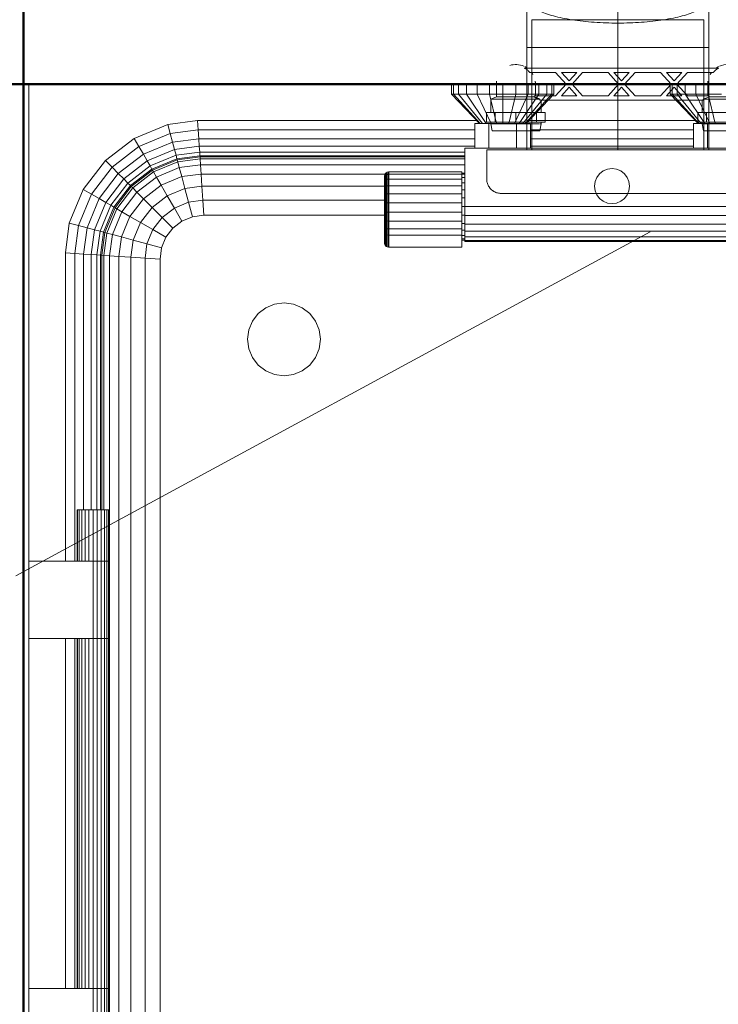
# Model space of a CAD drawing. Header units: millimetres. Extents: x 19459 to 41104, y 2709 to 43059.
# Tile 45 of 58: x 26708 to 27187, y 41545 to 42220. Entities that reach past the tile are written whole.
import ezdxf

# ---------------------------------------------------------------- set-up
doc = ezdxf.new("R2010")
doc.units = ezdxf.units.MM
doc.linetypes.add('ADSK_Осевая', pattern=[700, 500, -100, 0, -100])
doc.linetypes.add('ADSK_Скрыто', pattern=[300, 150, -150])
for name, color, linetype, lineweight in [('A-DETL-____-HDLN', 90, 'ADSK_Скрыто', 9), ('A-WALL-____-MCUT', 113, 'Continuous', 50), ('A-WALL-____-OTLN', 113, 'Continuous', 20), ('M-EQPM-___-IDEN', 50, 'Continuous', 20), ('M-EQPM-____-OTLN', 50, 'Continuous', 20), ('M-HVAC-DUCT-CNTR', 70, 'ADSK_Осевая', 20), ('M-HVAC-DUCT-OTLN', 70, 'Continuous', 20)]:
    doc.layers.add(name, color=color, linetype=linetype, lineweight=lineweight)

# ---------------------------------------------------------------- blocks, each defined once
blk = doc.blocks.new('Прямая форма - 83 new-608728-В_Этаж 01_Вентиляция')
at = {"layer": 'M-EQPM-____-OTLN', "color": 9}
for p, q in [((-400.16, 385.9), (-400.16, 500)), ((-110.16, 500), (-110.16, 493)), ((-108.97, 500), (-108.97, 493)), ((-105.47, 500), (-105.47, 493)), ((-99.91, 500), (-99.91, 493)), ((-92.66, 500), (-92.66, 493)), ((-84.22, 500), (-84.22, 493)), ((-75.16, 500), (-75.16, 493)), ((-66.1, 500), (-66.1, 493)), ((-57.66, 500), (-57.66, 493)), ((-50.41, 500), (-50.41, 493)), ((-44.85, 500), (-44.85, 493)), ((-41.36, 500), (-41.36, 493)), ((-40.16, 493), (-40.16, 500)), ((39.84, 500), (39.84, 493)), ((41.03, 493), (41.03, 500)), ((44.53, 493), (44.53, 500)), ((50.09, 493), (50.09, 500)), ((57.34, 493), (57.34, 500)), ((65.78, 493), (65.78, 500)), ((-108.97, 493), (-110.16, 493)), ((-110.16, 493), (-91.16, 473)), ((-105.47, 493), (-108.97, 493)), ((-108.97, 493), (-90.62, 473)), ((-99.91, 493), (-105.47, 493)), ((-105.47, 493), (-89.02, 473)), ((-92.66, 493), (-99.91, 493)), ((-99.91, 493), (-86.48, 473)), ((-84.22, 493), (-92.66, 493)), ((-92.66, 493), (-83.16, 473)), ((-75.16, 493), (-84.22, 493)), ((-84.22, 493), (-79.3, 473)), ((-66.1, 493), (-75.16, 493)), ((-75.16, 493), (-75.16, 473)), ((-66.1, 493), (-71.02, 473)), ((-57.66, 493), (-67.16, 473)), ((-57.66, 493), (-66.1, 493)), ((-50.41, 493), (-63.85, 473)), ((-44.85, 493), (-61.31, 473)), ((-41.36, 493), (-59.71, 473)), ((-59.16, 473), (-40.16, 493)), ((-50.41, 493), (-57.66, 493)), ((-44.85, 493), (-50.41, 493)), ((-41.36, 493), (-44.85, 493)), ((-40.16, 493), (-41.36, 493)), ((41.03, 493), (39.84, 493)), ((39.84, 493), (58.84, 473)), ((59.38, 473), (41.03, 493)), ((44.53, 493), (41.03, 493)), ((60.98, 473), (44.53, 493)), ((50.09, 493), (44.53, 493)), ((63.52, 473), (50.09, 493)), ((57.34, 493), (50.09, 493)), ((65.78, 493), (57.34, 493)), ((57.34, 493), (66.84, 473)), ((74.84, 493), (65.78, 493)), ((65.78, 493), (70.7, 473)), ((-304.9, 472.3), (-284.42, 475)), ((-284.42, 475), (-93.06, 475)), ((-284, 468.53), (-284.42, 475)), ((-94.16, 473), (-84.66, 473)), ((-94.16, 456), (-94.16, 473)), ((-84.66, 473), (-65.66, 473)), ((-84.66, 473), (-84.66, 456)), ((-56.16, 473), (-65.66, 473)), ((-65.66, 473), (-65.66, 456)), ((-57.26, 475), (56.94, 475)), ((-56.16, 456), (-56.16, 473)), ((55.84, 473), (55.84, 456)), ((65.34, 473), (55.84, 473)), ((65.34, 456), (65.34, 473)), ((84.34, 473), (65.34, 473)), ((-327.94, 462.76), (-304.9, 472.3)), ((-324.68, 457.11), (-303.21, 466)), ((-303.21, 466), (-304.9, 472.3)), ((-303.21, 466), (-284, 468.53)), ((-301.63, 460.13), (-303.21, 466)), ((-284, 468.53), (-94.16, 468.53)), ((-283.6, 462.5), (-284, 468.53)), ((-56.16, 468.53), (55.84, 468.53)), ((-347.73, 447.57), (-327.94, 462.76)), ((-324.68, 457.11), (-327.94, 462.76)), ((-321.64, 451.84), (-301.63, 460.13)), ((-301.63, 460.13), (-283.6, 462.5)), ((-300.28, 455.08), (-301.63, 460.13)), ((-283.6, 462.5), (-94.16, 462.5)), ((-283.26, 457.32), (-283.6, 462.5)), ((-56.16, 462.5), (55.84, 462.5)), ((-343.12, 442.96), (-324.68, 457.11)), ((-321.64, 451.84), (-324.68, 457.11)), ((-319.03, 447.32), (-300.28, 455.08)), ((-300.28, 455.08), (-283.26, 457.32)), ((-299.24, 451.21), (-300.28, 455.08)), ((-283, 453.35), (-299.24, 451.21)), ((-283.26, 457.32), (-94.16, 457.32)), ((-283, 453.35), (-283.26, 457.32)), ((-282.84, 450.85), (-283, 453.35)), ((-283, 453.35), (-101.16, 453.35)), ((-101.16, 456), (-101.16, 416)), ((100.84, 456), (-101.16, 456)), ((-56.16, 457.32), (55.84, 457.32)), ((-362.92, 427.78), (-347.73, 447.57)), ((-343.12, 442.96), (-347.73, 447.57)), ((-338.82, 438.66), (-321.64, 451.84)), ((-319.03, 447.32), (-335.13, 434.96)), ((-319.03, 447.32), (-321.64, 451.84)), ((-317.02, 443.85), (-319.03, 447.32)), ((-299.24, 451.21), (-317.02, 443.85)), ((-298.59, 448.78), (-315.76, 441.66)), ((-298.37, 447.95), (-315.34, 440.92)), ((-314.65, 439.73), (-298.01, 446.62)), ((-298.59, 448.78), (-299.24, 451.21)), ((-282.84, 450.85), (-298.59, 448.78)), ((-298.37, 447.95), (-298.59, 448.78)), ((-282.78, 450), (-298.37, 447.95)), ((-298.01, 446.62), (-298.37, 447.95)), ((-298.01, 446.62), (-282.69, 448.64)), ((-296.97, 442.73), (-298.01, 446.62)), ((-282.78, 450), (-282.84, 450.85)), ((-101.16, 450.85), (-282.84, 450.85)), ((-282.69, 448.64), (-282.78, 450)), ((-101.16, 450), (-282.78, 450)), ((-282.43, 444.64), (-282.69, 448.64)), ((-282.69, 448.64), (-101.16, 448.64)), ((-357.27, 424.52), (-343.12, 442.96)), ((-338.82, 438.66), (-343.12, 442.96)), ((-317.02, 443.85), (-332.29, 432.13)), ((-315.76, 441.66), (-330.51, 430.35)), ((-315.34, 440.92), (-329.9, 429.74)), ((-328.93, 428.77), (-314.65, 439.73)), ((-315.76, 441.66), (-317.02, 443.85)), ((-315.34, 440.92), (-315.76, 441.66)), ((-314.65, 439.73), (-315.34, 440.92)), ((-312.63, 436.24), (-314.65, 439.73)), ((-312.63, 436.24), (-296.97, 442.73)), ((-296.97, 442.73), (-282.43, 444.64)), ((-295.31, 436.53), (-296.97, 442.73)), ((-282.02, 438.28), (-282.43, 444.64)), ((-282.43, 444.64), (-101.16, 444.64)), ((-155.54, 438.61), (-154.99, 439.17)), ((-155.54, 438.61), (-154.99, 439.17)), ((-154.99, 439.17), (-154.31, 439.56)), ((-154.99, 439.17), (-154.31, 439.56)), ((-154.99, 437.53), (-154.99, 439.17)), ((-154.99, 439.17), (-154.99, 437.53)), ((-154.31, 439.56), (-153.55, 439.76)), ((-154.31, 439.56), (-153.55, 439.76)), ((-154.31, 437.9), (-154.31, 439.56)), ((-154.31, 439.56), (-154.31, 437.9)), ((-153.55, 439.76), (-153.16, 439.79)), ((-153.55, 439.76), (-153.16, 439.79)), ((-153.55, 438.09), (-153.55, 439.76)), ((-153.55, 439.76), (-153.55, 438.09)), ((-153.16, 439.79), (-103.16, 439.79)), ((-153.16, 439.79), (-153.16, 438.11)), ((-103.16, 439.79), (-103.16, 438.11)), ((-103.16, 439), (-101.16, 439)), ((-8.65, 438.49), (-6.16, 440.39)), ((-6.16, 440.39), (-3.27, 441.59)), ((-3.27, 441.59), (-0.16, 442)), ((-0.16, 442), (2.94, 441.59)), ((2.94, 441.59), (5.84, 440.39)), ((5.84, 440.39), (8.32, 438.49)), ((-352, 421.48), (-338.82, 438.66)), ((-335.13, 434.96), (-347.48, 418.87)), ((-332.29, 432.13), (-344.01, 416.86)), ((-335.13, 434.96), (-338.82, 438.66)), ((-332.29, 432.13), (-335.13, 434.96)), ((-330.51, 430.35), (-332.29, 432.13)), ((-326.08, 425.92), (-312.63, 436.24)), ((-309.43, 430.69), (-312.63, 436.24)), ((-309.43, 430.69), (-295.31, 436.53)), ((-295.31, 436.53), (-282.02, 438.28)), ((-293.15, 428.46), (-295.31, 436.53)), ((-282.02, 438.28), (-281.47, 430)), ((-153.16, 438.28), (-282.02, 438.28)), ((-156.16, 436.79), (-156.14, 437.18)), ((-156.16, 436.79), (-156.14, 437.18)), ((-156.16, 435.32), (-156.16, 436.79)), ((-156.16, 436.79), (-156.16, 435.32)), ((-156.16, 435.32), (-156.14, 435.68)), ((-156.16, 435.32), (-156.14, 435.68)), ((-156.16, 432.49), (-156.16, 435.32)), ((-156.16, 435.32), (-156.16, 432.49)), ((-156.16, 432.49), (-156.14, 432.8)), ((-156.16, 432.49), (-156.14, 432.8)), ((-156.16, 428.5), (-156.16, 432.49)), ((-156.16, 432.49), (-156.16, 428.5)), ((-156.14, 437.18), (-155.93, 437.94)), ((-156.14, 437.18), (-155.93, 437.94)), ((-156.14, 435.68), (-156.14, 437.18)), ((-156.14, 437.18), (-156.14, 435.68)), ((-156.14, 435.68), (-155.93, 436.39)), ((-156.14, 435.68), (-155.93, 436.39)), ((-156.14, 432.8), (-156.14, 435.68)), ((-156.14, 435.68), (-156.14, 432.8)), ((-156.14, 432.8), (-155.93, 433.4)), ((-156.14, 432.8), (-155.93, 433.4)), ((-156.14, 428.73), (-156.14, 432.8)), ((-156.14, 432.8), (-156.14, 428.73)), ((-155.93, 437.94), (-155.54, 438.61)), ((-155.93, 437.94), (-155.54, 438.61)), ((-155.93, 436.39), (-155.93, 437.94)), ((-155.93, 437.94), (-155.93, 436.39)), ((-155.93, 436.39), (-155.54, 437.02)), ((-155.93, 436.39), (-155.54, 437.02)), ((-155.93, 433.4), (-155.93, 436.39)), ((-155.93, 436.39), (-155.93, 433.4)), ((-155.93, 433.4), (-155.54, 433.94)), ((-155.93, 433.4), (-155.93, 429.19)), ((-155.54, 437.02), (-155.54, 438.61)), ((-155.54, 438.61), (-155.54, 437.02)), ((-155.54, 437.02), (-154.99, 437.53)), ((-155.54, 437.02), (-155.54, 433.94)), ((-155.54, 433.94), (-154.99, 434.38)), ((-155.54, 433.94), (-155.54, 429.6)), ((-154.99, 437.53), (-154.31, 437.9)), ((-154.99, 437.53), (-154.99, 434.38)), ((-154.99, 434.38), (-154.31, 434.69)), ((-154.99, 434.38), (-154.99, 429.93)), ((-154.31, 437.9), (-153.55, 438.09)), ((-154.31, 437.9), (-154.31, 434.69)), ((-154.31, 434.69), (-153.55, 434.85)), ((-154.31, 434.69), (-154.31, 430.17)), ((-153.55, 438.09), (-153.16, 438.11)), ((-153.55, 438.09), (-153.16, 438.11)), ((-153.55, 438.09), (-153.55, 434.85)), ((-153.55, 434.85), (-153.16, 434.87)), ((-153.55, 434.85), (-153.55, 430.29)), ((-153.16, 438.11), (-103.16, 438.11)), ((-153.16, 438.11), (-153.16, 434.87)), ((-153.16, 434.87), (-103.16, 434.87)), ((-153.16, 434.87), (-153.16, 430.3)), ((-103.16, 438.22), (-101.16, 438.22)), ((-103.16, 438.11), (-103.16, 434.87)), ((-103.16, 435.92), (-101.16, 435.92)), ((-103.16, 434.87), (-103.16, 430.3)), ((-103.16, 432.26), (-101.16, 432.26)), ((-12.16, 430), (-11.75, 433.11)), ((-11.75, 433.11), (-10.55, 436)), ((-10.55, 436), (-8.65, 438.49)), ((8.32, 438.49), (10.23, 436)), ((10.23, 436), (11.43, 433.11)), ((11.43, 433.11), (11.84, 430)), ((-372.47, 404.73), (-362.92, 427.78)), ((-357.27, 424.52), (-362.92, 427.78)), ((-330.51, 430.35), (-341.83, 415.6)), ((-329.9, 429.74), (-341.08, 415.17)), ((-339.89, 414.49), (-328.93, 428.77)), ((-336.4, 412.47), (-326.08, 425.92)), ((-329.9, 429.74), (-330.51, 430.35)), ((-328.93, 428.77), (-329.9, 429.74)), ((-326.08, 425.92), (-328.93, 428.77)), ((-321.55, 421.39), (-326.08, 425.92)), ((-321.55, 421.39), (-309.43, 430.69)), ((-305.25, 423.45), (-309.43, 430.69)), ((-293.15, 428.46), (-305.25, 423.45)), ((-281.47, 430), (-293.15, 428.46)), ((-293.15, 428.46), (-290.63, 419.06)), ((-281.47, 430), (-280.84, 420.35)), ((-155.93, 430), (-281.47, 430)), ((-156.16, 428.5), (-156.14, 428.73)), ((-156.16, 428.5), (-156.14, 428.73)), ((-156.16, 423.62), (-156.16, 428.5)), ((-156.16, 428.5), (-156.16, 423.62)), ((-156.14, 428.73), (-155.93, 429.19)), ((-156.14, 428.73), (-155.93, 429.19)), ((-156.14, 423.77), (-156.14, 428.73)), ((-156.14, 428.73), (-156.14, 423.77)), ((-155.93, 429.19), (-155.54, 429.6)), ((-155.93, 429.19), (-155.93, 424.04)), ((-155.54, 429.6), (-154.99, 429.93)), ((-155.54, 429.6), (-155.54, 424.29)), ((-154.99, 429.93), (-154.31, 430.17)), ((-154.99, 429.93), (-154.99, 424.5)), ((-154.31, 430.17), (-153.55, 430.29)), ((-154.31, 430.17), (-154.31, 424.64)), ((-153.55, 430.29), (-153.16, 430.3)), ((-153.55, 430.29), (-153.55, 424.71)), ((-153.16, 430.3), (-103.16, 430.3)), ((-153.16, 430.3), (-153.16, 424.72)), ((-103.16, 430.3), (-103.16, 424.72)), ((-103.16, 427.5), (-101.16, 427.5)), ((-11.75, 426.89), (-12.16, 430)), ((-10.55, 424), (-11.75, 426.89)), ((11.43, 426.89), (10.23, 424)), ((11.84, 430), (11.43, 426.89)), ((-366.16, 403.04), (-357.27, 424.52)), ((-352, 421.48), (-360.29, 401.47)), ((-352, 421.48), (-357.27, 424.52)), ((-347.48, 418.87), (-355.24, 400.12)), ((-347.48, 418.87), (-352, 421.48)), ((-344.01, 416.86), (-347.48, 418.87)), ((-330.85, 409.26), (-321.55, 421.39)), ((-315.64, 415.48), (-321.55, 421.39)), ((-315.64, 415.48), (-305.25, 423.45)), ((-305.25, 423.45), (-300.38, 415.02)), ((-290.63, 419.06), (-300.38, 415.02)), ((-280.84, 420.35), (-290.63, 419.06)), ((-290.63, 419.06), (-287.93, 408.98)), ((-280.84, 420.35), (-280.16, 410)), ((-155.93, 420.35), (-280.84, 420.35)), ((-156.16, 423.62), (-156.14, 423.77)), ((-156.16, 423.62), (-156.14, 423.77)), ((-156.16, 418.21), (-156.16, 423.62)), ((-156.16, 423.62), (-156.16, 418.21)), ((-156.14, 423.77), (-155.93, 424.04)), ((-156.14, 423.77), (-155.93, 424.04)), ((-156.14, 418.25), (-156.14, 423.77)), ((-156.14, 423.77), (-156.14, 418.25)), ((-155.93, 424.04), (-155.54, 424.29)), ((-155.93, 424.04), (-155.93, 418.33)), ((-155.54, 424.29), (-154.99, 424.5)), ((-155.54, 424.29), (-155.54, 418.41)), ((-154.99, 424.5), (-154.31, 424.64)), ((-154.99, 424.5), (-154.99, 418.46)), ((-154.31, 424.64), (-153.55, 424.71)), ((-154.31, 424.64), (-154.31, 418.51)), ((-154.31, 418.51), (-153.55, 418.53)), ((-153.55, 424.71), (-153.16, 424.72)), ((-153.55, 424.71), (-153.55, 418.53)), ((-153.55, 418.53), (-153.16, 418.53)), ((-153.55, 418.53), (-153.55, 412.16)), ((-153.16, 424.72), (-103.16, 424.72)), ((-153.16, 424.72), (-153.16, 418.53)), ((-153.16, 418.53), (-103.16, 418.53)), ((-153.16, 418.53), (-153.16, 412.16)), ((-103.16, 424.72), (-103.16, 418.53)), ((-103.16, 421.95), (-101.16, 421.95)), ((-103.16, 418.53), (-103.16, 412.16)), ((-8.65, 421.51), (-10.55, 424)), ((-6.16, 419.61), (-8.65, 421.51)), ((-3.27, 418.41), (-6.16, 419.61)), ((5.84, 419.61), (2.94, 418.41)), ((8.32, 421.51), (5.84, 419.61)), ((10.23, 424), (8.32, 421.51)), ((-344.01, 416.86), (-351.37, 399.08)), ((-341.83, 415.6), (-348.94, 398.43)), ((-341.08, 415.17), (-348.11, 398.21)), ((-346.78, 397.85), (-339.89, 414.49)), ((-341.83, 415.6), (-344.01, 416.86)), ((-342.89, 396.81), (-336.4, 412.47)), ((-341.08, 415.17), (-341.83, 415.6)), ((-339.89, 414.49), (-341.08, 415.17)), ((-336.4, 412.47), (-339.89, 414.49)), ((-330.85, 409.26), (-336.4, 412.47)), ((-323.61, 405.09), (-315.64, 415.48)), ((-308.76, 408.6), (-315.64, 415.48)), ((-300.38, 415.02), (-308.76, 408.6)), ((-300.38, 415.02), (-295.16, 405.98)), ((-156.16, 418.21), (-156.14, 418.25)), ((-156.16, 418.21), (-156.14, 418.25)), ((-156.16, 412.64), (-156.16, 418.21)), ((-156.16, 418.21), (-156.16, 412.64)), ((-156.14, 412.58), (-156.16, 412.64)), ((-156.16, 412.64), (-156.16, 407.31)), ((-156.16, 407.31), (-156.16, 412.64)), ((-156.16, 412.64), (-156.14, 412.58)), ((-156.14, 418.25), (-155.93, 418.33)), ((-156.14, 418.25), (-155.93, 418.33)), ((-156.14, 412.58), (-156.14, 418.25)), ((-156.14, 418.25), (-156.14, 412.58)), ((-155.93, 412.46), (-156.14, 412.58)), ((-156.14, 412.58), (-156.14, 407.15)), ((-156.14, 407.15), (-156.14, 412.58)), ((-156.14, 412.58), (-155.93, 412.46)), ((-155.93, 418.33), (-155.54, 418.41)), ((-155.93, 418.33), (-155.93, 412.46)), ((-155.54, 412.35), (-155.93, 412.46)), ((-155.93, 412.46), (-155.93, 406.83)), ((-155.54, 418.41), (-154.99, 418.46)), ((-155.54, 418.41), (-155.54, 412.35)), ((-154.99, 412.26), (-155.54, 412.35)), ((-155.54, 412.35), (-155.54, 406.55)), ((-154.99, 418.46), (-154.31, 418.51)), ((-154.99, 418.46), (-154.99, 412.26)), ((-154.31, 412.2), (-154.99, 412.26)), ((-154.99, 412.26), (-154.99, 406.32)), ((-154.31, 418.51), (-154.31, 412.2)), ((-153.55, 412.16), (-154.31, 412.2)), ((-154.31, 412.2), (-154.31, 406.15)), ((-153.16, 412.16), (-153.55, 412.16)), ((-153.55, 412.16), (-153.55, 406.07)), ((-103.16, 412.16), (-153.16, 412.16)), ((-153.16, 412.16), (-153.16, 406.06)), ((-103.16, 416), (-101.16, 416)), ((-103.16, 412.16), (-103.16, 406.06)), ((-101.16, 416), (100.84, 416)), ((-101.16, 409.79), (-101.16, 416)), ((-0.16, 418), (-3.27, 418.41)), ((2.94, 418.41), (-0.16, 418)), ((-336.7, 395.15), (-330.85, 409.26)), ((-323.61, 405.09), (-330.85, 409.26)), ((-328.63, 392.99), (-323.61, 405.09)), ((-315.19, 400.22), (-323.61, 405.09)), ((-308.76, 408.6), (-315.19, 400.22)), ((-308.76, 408.6), (-301.38, 401.21)), ((-295.16, 405.98), (-301.38, 401.21)), ((-295.16, 405.98), (-301.38, 401.21)), ((-287.93, 408.98), (-295.16, 405.98)), ((-287.93, 408.98), (-295.16, 405.98)), ((-280.16, 410), (-287.93, 408.98)), ((-280.16, 410), (-287.93, 408.98)), ((-155.93, 410), (-280.16, 410)), ((-155.93, 410), (-280.16, 410)), ((-156.16, 407.31), (-156.14, 407.15)), ((-156.16, 407.31), (-156.16, 402.59)), ((-156.16, 402.59), (-156.16, 407.31)), ((-156.16, 407.31), (-156.14, 407.15)), ((-156.14, 407.15), (-155.93, 406.83)), ((-156.14, 407.15), (-156.14, 402.34)), ((-156.14, 402.34), (-156.14, 407.15)), ((-156.14, 407.15), (-155.93, 406.83)), ((-155.93, 406.83), (-155.54, 406.55)), ((-155.93, 406.83), (-155.93, 401.85)), ((-155.54, 406.55), (-154.99, 406.32)), ((-155.54, 406.55), (-155.54, 401.41)), ((-154.99, 406.32), (-154.31, 406.15)), ((-154.99, 406.32), (-154.99, 401.06)), ((-154.31, 406.15), (-153.55, 406.07)), ((-154.31, 406.15), (-154.31, 400.8)), ((-153.55, 406.07), (-153.16, 406.06)), ((-153.55, 406.07), (-153.55, 400.67)), ((-153.16, 406.06), (-103.16, 406.06)), ((-153.16, 406.06), (-153.16, 400.66)), ((-103.16, 410.05), (-101.16, 410.05)), ((-103.16, 406.06), (-103.16, 400.66)), ((-101.16, 404), (-101.16, 409.79)), ((-101.16, 409.79), (100.84, 409.79)), ((-375.16, 384.26), (-372.47, 404.73)), ((-366.16, 403.04), (-372.47, 404.73)), ((-368.69, 383.84), (-366.16, 403.04)), ((-360.29, 401.47), (-366.16, 403.04)), ((-360.29, 401.47), (-362.66, 383.44)), ((-355.24, 400.12), (-360.29, 401.47)), ((-355.24, 400.12), (-357.48, 383.1)), ((-351.37, 399.08), (-355.24, 400.12)), ((-351.37, 399.08), (-353.51, 382.84)), ((-348.94, 398.43), (-351.37, 399.08)), ((-348.94, 398.43), (-351.01, 382.68)), ((-348.11, 398.21), (-348.94, 398.43)), ((-319.23, 390.47), (-315.19, 400.22)), ((-315.19, 400.22), (-306.14, 395)), ((-301.38, 401.21), (-306.14, 395)), ((-301.38, 401.21), (-306.14, 395)), ((-156.16, 402.59), (-156.14, 402.34)), ((-156.16, 402.59), (-156.16, 398.68)), ((-156.16, 398.68), (-156.16, 402.59)), ((-156.16, 402.59), (-156.14, 402.34)), ((-156.16, 398.68), (-156.14, 398.38)), ((-156.16, 398.68), (-156.14, 398.38)), ((-156.14, 402.34), (-155.93, 401.85)), ((-156.14, 402.34), (-156.14, 398.38)), ((-156.14, 398.38), (-156.14, 402.34)), ((-156.14, 402.34), (-155.93, 401.85)), ((-156.14, 398.38), (-155.93, 397.79)), ((-156.14, 398.38), (-156.14, 390.69)), ((-155.93, 401.85), (-155.54, 401.41)), ((-155.93, 401.85), (-155.93, 397.79)), ((-155.54, 401.41), (-154.99, 401.06)), ((-155.54, 401.41), (-155.54, 397.26)), ((-154.99, 401.06), (-154.31, 400.8)), ((-154.99, 401.06), (-154.99, 396.82)), ((-154.31, 400.8), (-153.55, 400.67)), ((-154.31, 400.8), (-154.31, 396.52)), ((-153.55, 400.67), (-153.16, 400.66)), ((-153.55, 400.67), (-153.55, 396.36)), ((-153.16, 400.66), (-103.16, 400.66)), ((-153.16, 400.66), (-153.16, 396.34)), ((-103.16, 404.5), (-101.16, 404.5)), ((-103.16, 400.66), (-103.16, 396.34)), ((-103.16, 399.74), (-101.16, 399.74)), ((-101.16, 399.03), (-101.16, 404)), ((100.84, 404), (-101.16, 404)), ((-101.16, 395.22), (-101.16, 399.03)), ((100.84, 399.03), (-101.16, 399.03)), ((-348.11, 398.21), (-350.16, 382.62)), ((-348.8, 382.53), (-346.78, 397.85)), ((-346.78, 397.85), (-348.11, 398.21)), ((-342.89, 396.81), (-346.78, 397.85)), ((-344.8, 382.27), (-342.89, 396.81)), ((-336.7, 395.15), (-342.89, 396.81)), ((-338.45, 381.85), (-336.7, 395.15)), ((-328.63, 392.99), (-336.7, 395.15)), ((-330.16, 381.31), (-328.63, 392.99)), ((-319.23, 390.47), (-328.63, 392.99)), ((-306.14, 395), (-309.14, 387.76)), ((-306.14, 395), (-309.14, 387.76)), ((-155.93, 397.79), (-155.54, 397.26)), ((-155.93, 397.79), (-155.93, 389.93)), ((-155.54, 397.26), (-154.99, 396.82)), ((-155.54, 397.26), (-155.54, 389.25)), ((-154.99, 396.82), (-154.31, 396.52)), ((-154.99, 396.82), (-154.99, 388.7)), ((-154.31, 396.52), (-153.55, 396.36)), ((-154.31, 396.52), (-154.31, 388.31)), ((-153.55, 396.36), (-153.16, 396.34)), ((-153.55, 396.36), (-153.55, 388.11)), ((-153.16, 396.34), (-103.16, 396.34)), ((-153.16, 396.34), (-153.16, 388.08)), ((-103.16, 396.34), (-103.16, 388.08)), ((-103.16, 396.08), (-101.16, 396.08)), ((-103.16, 393.78), (-101.16, 393.78)), ((-103.16, 393), (-101.16, 393)), ((-101.16, 392.82), (-101.16, 395.22)), ((100.84, 395.22), (-101.16, 395.22)), ((-101.16, 392), (-101.16, 392.82)), ((100.84, 392.82), (-101.16, 392.82)), ((100.84, 392), (-101.16, 392)), ((-400.16, 385.9), (-400.16, 173)), ((-320.52, 380.68), (-319.23, 390.47)), ((-309.14, 387.76), (-319.23, 390.47)), ((-309.14, 387.76), (-310.16, 380)), ((-309.14, 387.76), (-310.16, 380)), ((-156.14, 390.69), (-155.93, 389.93)), ((-155.93, 389.93), (-155.54, 389.25)), ((-155.54, 389.25), (-154.99, 388.7)), ((-154.99, 388.7), (-154.31, 388.31)), ((-154.31, 388.31), (-153.55, 388.11)), ((-153.55, 388.11), (-153.16, 388.08)), ((-153.16, 388.08), (-103.16, 388.08)), ((-375.16, 173), (-375.16, 384.26)), ((-368.69, 383.84), (-375.16, 384.26)), ((-362.66, 383.44), (-368.69, 383.84)), ((-368.69, 383.84), (-368.69, 173)), ((-362.66, 383.44), (-362.66, 208)), ((-357.48, 383.1), (-362.66, 383.44)), ((-353.51, 382.84), (-357.48, 383.1)), ((-357.48, 383.1), (-357.48, 208)), ((-351.01, 382.68), (-353.51, 382.84)), ((-353.51, 382.84), (-353.51, 208)), ((-350.16, 382.62), (-351.01, 382.68)), ((-351.01, 382.68), (-351.01, 208)), ((-348.8, 382.53), (-350.16, 382.62)), ((-350.16, 382.62), (-350.16, 208)), ((-348.8, 208), (-348.8, 382.53)), ((-344.8, 382.27), (-348.8, 382.53)), ((-344.8, -382.27), (-344.8, 382.27)), ((-338.45, 381.85), (-344.8, 382.27)), ((-338.45, -381.85), (-338.45, 381.85)), ((-330.16, 381.31), (-338.45, 381.85)), ((-330.16, -381.31), (-330.16, 381.31)), ((-320.52, 380.68), (-330.16, 381.31)), ((-320.52, -380.68), (-320.52, 380.68)), ((-310.16, 380), (-320.52, 380.68)), ((-310.16, -380), (-310.16, 380)), ((-310.16, 380), (-310.16, 0)), ((-242.84, 342.68), (-237.66, 346.65)), ((-237.66, 346.65), (-231.63, 349.15)), ((-231.63, 349.15), (-225.16, 350)), ((-225.16, 350), (-218.69, 349.15)), ((-218.69, 349.15), (-212.66, 346.65)), ((-212.66, 346.65), (-207.48, 342.68)), ((-246.81, 337.5), (-242.84, 342.68)), ((-207.48, 342.68), (-203.51, 337.5)), ((-250.16, 325), (-249.31, 331.47)), ((-249.31, 331.47), (-246.81, 337.5)), ((-203.51, 337.5), (-201.01, 331.47)), ((-201.01, 331.47), (-200.16, 325)), ((-249.31, 318.53), (-250.16, 325)), ((-200.16, 325), (-201.01, 318.53)), ((-246.81, 312.5), (-249.31, 318.53)), ((-201.01, 318.53), (-203.51, 312.5)), ((-242.84, 307.32), (-246.81, 312.5)), ((-203.51, 312.5), (-207.48, 307.32)), ((-237.66, 303.35), (-242.84, 307.32)), ((-207.48, 307.32), (-212.66, 303.35)), ((-231.63, 300.85), (-237.66, 303.35)), ((-225.16, 300), (-231.63, 300.85)), ((-218.69, 300.85), (-225.16, 300)), ((-212.66, 303.35), (-218.69, 300.85)), ((-367.16, 208), (-366.79, 208)), ((-367.16, 173), (-367.16, 208)), ((-366.79, 208), (-365.69, 208)), ((-366.79, 173), (-366.79, 208)), ((-365.69, 208), (-363.94, 208)), ((-365.69, 173), (-365.69, 208)), ((-363.94, 208), (-361.66, 208)), ((-363.94, 173), (-363.94, 208)), ((-361.66, 208), (-359.01, 208)), ((-361.66, 173), (-361.66, 208)), ((-359.01, 208), (-356.16, 208)), ((-359.01, 173), (-359.01, 208)), ((-356.16, 208), (-353.32, 208)), ((-356.16, 173), (-356.16, 208)), ((-353.32, 208), (-350.66, 208)), ((-353.32, 173), (-353.32, 208)), ((-350.66, 208), (-348.38, 208)), ((-350.66, 173), (-350.66, 208)), ((-348.38, 208), (-346.64, 208)), ((-348.38, 173), (-348.38, 208)), ((-346.64, 208), (-345.54, 208)), ((-346.64, 173), (-346.64, 208)), ((-345.54, 208), (-345.16, 208)), ((-345.54, 173), (-345.54, 208)), ((-345.16, 173), (-345.16, 208)), ((-400.16, 120), (-400.16, 173)), ((-400.16, 173), (-356.16, 173)), ((-356.16, 173), (-353.32, 173)), ((-356.16, 120), (-356.16, 173)), ((-353.32, 173), (-356.16, 173)), ((-353.32, 173), (-350.66, 173)), ((-353.32, 120), (-353.32, 173)), ((-350.66, 173), (-353.32, 173)), ((-350.66, 173), (-348.38, 173)), ((-350.66, 120), (-350.66, 173)), ((-348.38, 173), (-350.66, 173)), ((-348.38, 173), (-346.64, 173)), ((-348.38, 120), (-348.38, 173)), ((-346.64, 173), (-348.38, 173)), ((-346.64, 173), (-345.54, 173)), ((-346.64, 120), (-346.64, 173)), ((-345.54, 173), (-346.64, 173)), ((-345.54, 173), (-345.16, 173)), ((-345.54, 120), (-345.54, 173)), ((-345.16, 173), (-345.54, 173)), ((-345.16, 120), (-345.16, 173)), ((-400.16, 120), (-400.16, -120)), ((-356.16, 120), (-400.16, 120)), ((-375.16, -120), (-375.16, 120)), ((-368.69, 120), (-368.69, -120)), ((-367.16, -120), (-367.16, 120)), ((-366.79, -120), (-366.79, 120)), ((-365.69, -120), (-365.69, 120)), ((-363.94, -120), (-363.94, 120)), ((-361.66, -120), (-361.66, 120)), ((-359.01, -120), (-359.01, 120)), ((-353.32, 120), (-356.16, 120)), ((-356.16, 120), (-353.32, 120)), ((-356.16, -120), (-356.16, 120)), ((-350.66, 120), (-353.32, 120)), ((-353.32, 120), (-350.66, 120)), ((-353.32, -120), (-353.32, 120)), ((-348.38, 120), (-350.66, 120)), ((-350.66, 120), (-348.38, 120)), ((-350.66, -120), (-350.66, 120)), ((-346.64, 120), (-348.38, 120)), ((-348.38, 120), (-346.64, 120)), ((-348.38, -120), (-348.38, 120)), ((-345.54, 120), (-346.64, 120)), ((-346.64, 120), (-345.54, 120)), ((-346.64, -120), (-346.64, 120)), ((-345.16, 120), (-345.54, 120)), ((-345.54, 120), (-345.16, 120)), ((-345.54, -120), (-345.54, 120)), ((-345.16, -120), (-345.16, 120)), ((-310.16, 0), (-310.16, -380)), ((-400.16, -120), (-356.16, -120)), ((-400.16, -173), (-400.16, -120)), ((-353.32, -120), (-356.16, -120)), ((-356.16, -120), (-353.32, -120)), ((-356.16, -173), (-356.16, -120)), ((-350.66, -120), (-353.32, -120)), ((-353.32, -120), (-350.66, -120)), ((-353.32, -173), (-353.32, -120)), ((-348.38, -120), (-350.66, -120)), ((-350.66, -120), (-348.38, -120)), ((-350.66, -173), (-350.66, -120)), ((-346.64, -120), (-348.38, -120)), ((-348.38, -120), (-346.64, -120)), ((-348.38, -173), (-348.38, -120)), ((-345.54, -120), (-346.64, -120)), ((-346.64, -120), (-345.54, -120)), ((-346.64, -173), (-346.64, -120)), ((-345.16, -120), (-345.54, -120)), ((-345.54, -120), (-345.16, -120)), ((-345.54, -173), (-345.54, -120)), ((-345.16, -173), (-345.16, -120))]:
    blk.add_line(p, q, dxfattribs=at)
blk = doc.blocks.new('Прямая форма - FU - 054-608729-В_Этаж 01_Вентиляция')
blk.add_blockref('Прямая форма - 83 new-608728-В_Этаж 01_Вентиляция', (0, 0))
blk = doc.blocks.new('Прямая форма - 83 new-608903-В_Этаж 01_Вентиляция')
at = {"layer": 'A-WALL-____-MCUT', "color": 253}
blk.add_line((0, -100), (705, -100), dxfattribs=at)
blk = doc.blocks.new('Прямая форма - SW - 005-608904-В_Этаж 01_Вентиляция')
blk.add_blockref('Прямая форма - 83 new-608903-В_Этаж 01_Вентиляция', (0, 0))
blk = doc.blocks.new('Прямая форма - 83 new-608919-В_Этаж 01_Вентиляция')
at = {"layer": 'A-WALL-____-MCUT', "color": 253}
blk.add_line((2900, -100), (6700, -100), dxfattribs=at)
blk = doc.blocks.new('Прямая форма - SW - 005-608920-В_Этаж 01_Вентиляция')
blk.add_blockref('Прямая форма - 83 new-608919-В_Этаж 01_Вентиляция', (0, 0))
blk = doc.blocks.new('83 new_ifc_RVT-1-В_Этаж 01_Вентиляция')
at = {"layer": 'A-WALL-____-OTLN', "color": 9, "lineweight": 20, "rotation": 90}
blk.add_blockref('Прямая форма - SW - 005-608920-В_Этаж 01_Вентиляция', (26610.28, 35775.83), dxfattribs=at)
at = {"layer": 'A-WALL-____-OTLN', "color": 9, "lineweight": 20}
blk.add_blockref('Прямая форма - SW - 005-608904-В_Этаж 01_Вентиляция', (26613.89, 42275.83), dxfattribs=at)
at = {"layer": 'M-EQPM-____-OTLN', "color": 9, "lineweight": 20}
blk.add_blockref('Прямая форма - FU - 054-608729-В_Этаж 01_Вентиляция', (27114.05, 41675.83), dxfattribs=at)
blk = doc.blocks.new('ADSK_Бытовой вентилятор накладной - 200-1604136-В_Этаж 01_Вентиляция')
at = {"layer": 'M-EQPM-____-OTLN', "color": 5}
for p, q in [((0, 90), (0, -90)), ((20, 90), (0, 90)), ((30, 80), (30, -80)), ((-89, 59), (0, 59)), ((0, -59), (-89, -59)), ((20, -90), (0, -90))]:
    blk.add_line(p, q, dxfattribs=at)
at = {"layer": 'M-EQPM-____-OTLN', "color": 171}
for p, q in [((-89, 59), (-89, 15.27)), ((-89, 15.25), (-89, -15.25)), ((-89, -15.27), (-89, -59))]:
    blk.add_line(p, q, dxfattribs=at)
at = {"layer": 'M-EQPM-____-OTLN', "color": 5}
for points, knots in [([(20, 90), (20.87, 90), (22.18, 89.83), (23.84, 89.27), (25.01, 88.69), (25.92, 88.08), (26.6, 87.52), (27.24, 86.93), (27.81, 86.27), (28.32, 85.56), (28.78, 84.82), (29.27, 83.84), (29.83, 82.18), (30, 80.87), (30, 80)], [-1, -1, -1, -1, -0.833333, -0.75, -0.666667, -0.583333, -0.541667, -0.5, -0.416667, -0.375, -0.333333, -0.25, -0.166667, 0, 0, 0, 0]), ([(30, -80), (30, -80.89), (29.83, -82.18), (29.27, -83.84), (28.78, -84.82), (28.32, -85.56), (27.81, -86.27), (27.24, -86.93), (26.6, -87.52), (25.92, -88.08), (25.01, -88.69), (23.84, -89.26), (22.18, -89.83), (20.87, -90), (20, -90)], [0, 0, 0, 0, 0.166667, 0.25, 0.333333, 0.375, 0.416667, 0.5, 0.541667, 0.583333, 0.666667, 0.75, 0.833333, 1, 1, 1, 1])]:
    blk.add_open_spline(points, degree=3, knots=knots, dxfattribs=at)
blk = doc.blocks.new('VTp_724_0 Водорозетка двойная - VTp_724_0-V6-В_Этаж 01_Вентиляция')
at = {"layer": 'A-DETL-____-HDLN'}
for p, q in [((-57.64, 27.2), (-58.17, 27.2)), ((-56.79, 32), (-57.08, 32)), ((-56.29, 27.2), (-56.4, 27.2)), ((-55.25, 27.2), (-56.29, 27.2)), ((-56.15, 32), (-56.17, 32)), ((-55.25, 27.2), (-56.15, 32)), ((-55.25, 26.1), (-55.25, 27.2)), ((56.15, 32), (55.25, 27.2)), ((55.25, 27.2), (55.25, 26.1)), ((55.81, 27.2), (55.25, 27.2)), ((60.94, 32), (56.15, 32)), ((59.29, 27.2), (56.29, 27.2)), ((61.32, 27.2), (59.29, 27.2)), ((61.54, 32), (60.94, 32)), ((62.88, 32), (62.61, 32)), ((63.88, 27.2), (62.83, 27.2)), ((-58.37, 26.1), (-58.3, 26.1)), ((-58.3, 26.1), (-57.86, 26.1)), ((-56.46, 26.1), (-52.42, 26.1)), ((-52.42, 19.4), (-52.42, 26.1)), ((52.42, 26.1), (58.3, 26.1)), ((52.42, 19.4), (52.42, 26.1)), ((58.3, 26.1), (61.48, 26.1)), ((58.3, 19.4), (58.3, 26.1)), ((62.94, 26.1), (63.42, 26.1)), ((-58.3, 19.4), (-58.58, 19.4)), ((-57.86, 19.4), (-58.3, 19.4)), ((-52.42, 19.4), (-56.46, 19.4)), ((-55.25, 11), (-55.25, 19.4)), ((58.3, 19.4), (52.42, 19.4)), ((55.25, 19.4), (55.25, 11)), ((61.48, 19.4), (58.3, 19.4)), ((-58.37, 10.4), (-58.79, 10.4)), ((-57.74, 10.4), (-58.37, 10.4)), ((-57.89, 9.65), (-58.03, 9.59)), ((-55.99, 10.4), (-56.43, 10.23)), ((-56.43, 8), (-45.3, 8)), ((-55.99, 10.4), (-56.33, 10.4)), ((55.99, 11), (-55.99, 11)), ((-55.99, 11), (-55.99, 10.4)), ((-45.3, 8), (-38.02, 0)), ((-36, 2.23), (-41.25, 8)), ((-41.25, 8), (-30.75, 8)), ((-30.75, 8), (-36, 2.23)), ((-33.98, 0), (-26.7, 8)), ((-26.7, 8), (-9.3, 8)), ((-9.3, 8), (-2.02, 0)), ((0, 2.23), (-5.25, 8)), ((-5.25, 8), (5.25, 8)), ((5.25, 8), (0, 2.23)), ((2.02, 0), (9.3, 8)), ((9.3, 8), (26.7, 8)), ((26.7, 8), (33.98, 0)), ((30.75, 8), (41.25, 8)), ((36, 2.23), (30.75, 8)), ((41.25, 8), (36, 2.23)), ((38.02, 0), (45.3, 8)), ((45.3, 8), (60.07, 8)), ((55.99, 10.4), (55.99, 11)), ((61.4, 10.4), (55.99, 10.4)), ((59.1, 8), (59.1, 0)), ((61.34, 8.8), (60.07, 8.8)), ((60.07, 8), (60.07, 8.8)), ((62.81, 8.8), (62.49, 8.8)), ((-38.02, 0), (-45.3, -8)), ((-41.25, -8), (-36, -2.23)), ((-36, -2.23), (-30.75, -8)), ((-26.7, -8), (-33.98, 0)), ((-2.02, 0), (-9.3, -8)), ((-5.25, -8), (0, -2.23)), ((0, -2.23), (5.25, -8)), ((9.3, -8), (2.02, 0)), ((33.98, 0), (26.7, -8)), ((30.75, -8), (36, -2.23)), ((36, -2.23), (41.25, -8)), ((45.3, -8), (38.02, 0)), ((-59.51, -8), (-59.93, -8)), ((-59.93, -11), (-59.6, -11)), ((-56.54, -11), (61.48, -11)), ((-45.3, -8), (-56.43, -8)), ((-30.75, -8), (-41.25, -8)), ((-9.3, -8), (-26.7, -8)), ((5.25, -8), (-5.25, -8)), ((26.7, -8), (9.3, -8)), ((41.25, -8), (30.75, -8)), ((61.48, -8), (45.3, -8)), ((64.65, -11), (64.98, -11))]:
    blk.add_line(p, q, dxfattribs=at)
for centre, radius, start, end in [((212.07, 402.15), 421.7, 248.27635, 248.87145), ((72.5, 0), 13.4, 180, 187.43914), ((72.5, 0), 13.4, 180, 188.16795), ((-72.5, 0), 13.4, 351.83205, 353.41624), ((72.5, 0), 13.4, 209.20907, 214.34165), ((72.5, 0), 13.4, 211.22231, 214.03719), ((72.5, 0), 13.4, 212.67419, 214.08709), ((72.5, 0), 13.4, 214.78598, 217.02644), ((72.5, 0), 13.4, 214.78831, 216.91825), ((72.5, 0), 13.4, 215.17795, 216.65641), ((72.5, 0), 13.4, 233.69347, 235.59899)]:
    blk.add_arc(centre, radius, start, end, dxfattribs=at)
blk.add_open_spline([(64.97, -9.89), (64.88, -9.82), (64.75, -9.72), (64.62, -9.62), (64.58, -9.58)], degree=3, knots=[0.4310221, 0.4310221, 0.4310221, 0.4310221, 0.5, 0.5344968, 0.5344968, 0.5344968, 0.5344968], dxfattribs=at)
at = {"layer": 'M-EQPM-____-OTLN'}
for p, q in [((-88.85, 32), (-89.75, 27.2)), ((-89.75, 27.2), (-89.75, 26.1)), ((-59.88, 27.2), (-89.75, 27.2)), ((-59.26, 32), (-88.85, 32)), ((-58.2, 27.2), (-59.88, 27.2)), ((-57.1, 32), (-59.26, 32)), ((-56.42, 27.2), (-57.62, 27.2)), ((-56.17, 32), (-56.78, 32)), ((62.79, 27.2), (61.36, 27.2)), ((62.57, 32), (61.58, 32)), ((64.55, 32), (62.93, 32)), ((64.96, 27.2), (63.88, 27.2)), ((88.85, 32), (64.55, 32)), ((89.75, 27.2), (64.96, 27.2)), ((89.75, 27.2), (88.85, 32)), ((89.75, 26.1), (89.75, 27.2)), ((-92.58, 26.1), (-86.7, 26.1)), ((-92.58, 19.4), (-92.58, 26.1)), ((-86.7, 26.1), (-72.5, 26.1)), ((-86.7, 19.4), (-86.7, 26.1)), ((-72.5, 26.1), (-59.97, 26.1)), ((-72.5, 19.4), (-72.5, 26.1)), ((-59.97, 26.1), (-58.42, 26.1)), ((-58.3, 26.1), (-58.3, 19.4)), ((-57.85, 26.1), (-56.47, 26.1)), ((61.53, 26.1), (62.9, 26.1)), ((63.47, 26.1), (65.03, 26.1)), ((65.03, 26.1), (72.5, 26.1)), ((72.5, 26.1), (86.7, 26.1)), ((72.5, 19.4), (72.5, 26.1)), ((86.7, 26.1), (92.58, 26.1)), ((86.7, 26.1), (86.7, 19.4)), ((92.58, 19.4), (92.58, 26.1)), ((-86.7, 19.4), (-92.58, 19.4)), ((-89.75, 19.4), (-89.75, 10.4)), ((-72.5, 19.4), (-86.7, 19.4)), ((-59.97, 19.4), (-72.5, 19.4)), ((-58.62, 19.4), (-59.97, 19.4)), ((-56.47, 19.4), (-57.85, 19.4)), ((65.03, 19.4), (61.53, 19.4)), ((72.5, 19.4), (65.03, 19.4)), ((86.7, 19.4), (72.5, 19.4)), ((92.58, 19.4), (86.7, 19.4)), ((89.75, 10.4), (89.75, 19.4)), ((-89.75, 10.4), (-85.9, 8.8)), ((-59.82, 10.4), (-89.75, 10.4)), ((-85.9, 8.8), (-85.9, 0)), ((-60.07, 8.8), (-85.9, 8.8)), ((-60.07, 8.8), (-60.07, 8)), ((-59.97, 8), (-56.47, 8)), ((-58.82, 10.4), (-59.82, 10.4)), ((-59.1, 0), (-59.1, 8)), ((-56.35, 10.4), (-57.71, 10.4)), ((62.49, 8.8), (61.36, 8.8)), ((64.93, 10.4), (61.44, 10.4)), ((64.93, 8.8), (62.84, 8.8)), ((89.75, 10.4), (64.93, 10.4)), ((85.9, 8.8), (64.93, 8.8)), ((85.9, 8.8), (89.75, 10.4)), ((85.9, 0), (85.9, 8.8)), ((-66.71, -11), (-59.97, -11)), ((-59.97, -8), (-62.98, -8)), ((-59.55, -11), (-56.59, -11)), ((-56.47, -8), (-59.46, -8)), ((62.9, -8), (61.53, -8)), ((61.53, -11), (64.6, -11)), ((65.03, -11), (66.71, -11))]:
    blk.add_line(p, q, dxfattribs=at)
for centre, radius, start, end in [((-212.07, 402.15), 421.7, 291.14209, 291.4261), ((-212.07, 402.15), 421.7, 291.45267, 291.65288), ((-72.5, 0), 13.4, 180, 188.2152), ((-72.5, 0), 13.4, 352.56086, 0), ((-72.5, 0), 13.4, 353.62877, 360), ((72.5, 0), 13.4, 351.7848, 0), ((-72.5, 0), 13.4, 323.34359, 330.79093), ((-72.5, 0), 13.4, 240, 293.64886), ((-72.5, 0), 13.4, 296.89364, 303.95393), ((-72.5, 0), 13.4, 322.97356, 327.32581), ((-72.5, 0), 13.4, 323.08175, 328.77769), ((72.5, 0), 13.4, 235.81171, 243.10636), ((72.5, 0), 13.4, 246.35114, 288.10903)]:
    blk.add_arc(centre, radius, start, end, dxfattribs=at)
for points in [[(-62.98, -8), (-63.51, -8.62), (-64.66, -9.75), (-65.99, -10.62), (-66.71, -11)], [(64.54, -9.55), (63.98, -9.09), (63.47, -8.57), (62.98, -8)], [(66.71, -11), (66.11, -10.68), (65.54, -10.32), (65.01, -9.92)]]:
    blk.add_open_spline(points, degree=3, dxfattribs=at)
blk = doc.blocks.new('ADSK_Отвод_Круглый - Стандарт-V9-В_Этаж 01_Вентиляция')
at = {"layer": 'A-DETL-____-HDLN', "color": 161}
for points in [[(27067.14, 42319.06), (27067.06, 42318.98), (27066.99, 42318.9), (27066.91, 42318.83)], [(27068.57, 42320.46), (27068.5, 42320.39), (27068.43, 42320.33), (27068.36, 42320.27)], [(27070.83, 42322.47), (27070.66, 42322.33), (27070.49, 42322.18), (27070.32, 42322.04)], [(27060.37, 42310.23), (27060.31, 42310.13), (27060.26, 42310.04), (27060.2, 42309.94)], [(27172.15, 42315.14), (27172.12, 42315.18), (27172.08, 42315.22), (27172.05, 42315.26)], [(27058.91, 42307.47), (27058.79, 42307.2), (27058.66, 42306.94), (27058.54, 42306.67)]]:
    blk.add_open_spline(points, degree=3, dxfattribs=at)
at = {"layer": 'M-HVAC-DUCT-OTLN', "color": 5}
for p, q in [((27055.42, 42325.88), (27055.42, 42292.39)), ((27180.42, 42292.39), (27180.42, 42325.88)), ((27055.42, 42292.39), (27055.42, 42234.38)), ((27180.42, 42234.38), (27180.42, 42292.39)), ((27055.42, 42234.38), (27055.42, 42200.88)), ((27180.42, 42200.88), (27180.42, 42234.38)), ((27055.42, 42200.88), (27117.92, 42200.88)), ((27117.92, 42200.88), (27180.42, 42200.88))]:
    blk.add_line(p, q, dxfattribs=at)
at = {"layer": 'M-HVAC-DUCT-OTLN', "color": 151}
for p, q in [((27055.42, 42200.88), (27058.58, 42200.88)), ((27177.26, 42200.88), (27180.42, 42200.88))]:
    blk.add_line(p, q, dxfattribs=at)
at = {"layer": 'M-HVAC-DUCT-OTLN', "color": 171}
for start, end in [(105, 180), (0, 82.5), (180, 210), (270, 0), (262.5, 270)]:
    blk.add_arc((27117.92, 42325.88), 62.5, start, end, dxfattribs=at)
at = {"layer": 'M-HVAC-DUCT-OTLN', "color": 175}
for start, end in [(90, 105), (82.5, 90), (210, 262.5)]:
    blk.add_arc((27117.92, 42325.88), 62.5, start, end, dxfattribs=at)
at = {"layer": 'M-HVAC-DUCT-OTLN', "color": 9}
for points in [[(27101.74, 42386.25), (27096.48, 42384.84), (27086.31, 42380.63), (27073.22, 42370.58), (27063.17, 42357.49), (27056.86, 42342.24), (27055.42, 42331.34), (27055.42, 42325.88)], [(27117.92, 42388.38), (27112.47, 42388.38), (27107.01, 42387.66), (27101.74, 42386.25)], [(27126.08, 42387.85), (27123.37, 42388.2), (27120.65, 42388.38), (27117.92, 42388.38)], [(27055.42, 42325.88), (27055.42, 42320.43), (27056.86, 42309.52), (27061.07, 42299.35), (27063.79, 42294.63)]]:
    blk.add_open_spline(points, degree=3, dxfattribs=at)
at = {"layer": 'M-HVAC-DUCT-OTLN', "color": 151}
for points, knots in [([(27180.42, 42325.88), (27180.42, 42331.34), (27178.98, 42342.24), (27172.67, 42357.49), (27162.62, 42370.58), (27149.53, 42380.63), (27136.82, 42385.89), (27128.78, 42387.49), (27126.08, 42387.85)], [0, 0, 0, 0, 0.1666667, 0.3333333, 0.5, 0.6666667, 0.8333333, 0.9166667, 0.9166667, 0.9166667, 0.9166667]), ([(27172.05, 42315.26), (27169.32, 42318.72), (27162.62, 42325.11), (27151.18, 42331.54), (27143.15, 42334.32), (27139.97, 42335.2)], [0.3333333, 0.3333333, 0.3333333, 0.3333333, 0.5, 0.6666667, 0.7704265, 0.7704265, 0.7704265, 0.7704265])]:
    blk.add_open_spline(points, degree=3, knots=knots, dxfattribs=at)
at = {"layer": 'M-HVAC-DUCT-OTLN', "color": 155}
for points, knots in [([(27117.92, 42338.14), (27112.47, 42338.14), (27101.56, 42337.09), (27086.31, 42332.47), (27076.46, 42326.94), (27071.78, 42323.27), (27070.86, 42322.5)], [0, 0, 0, 0, 0.1666667, 0.3333333, 0.5, 0.5427224, 0.5427224, 0.5427224, 0.5427224]), ([(27139.97, 42335.2), (27138.05, 42335.73), (27130.89, 42337.42), (27123.37, 42338.14), (27117.92, 42338.14)], [0.7704265, 0.7704265, 0.7704265, 0.7704265, 0.8333333, 1, 1, 1, 1]), ([(27064.33, 42315.93), (27064.15, 42315.71), (27062.68, 42313.88), (27061.38, 42311.98), (27060.39, 42310.26)], [0.6559425, 0.6559425, 0.6559425, 0.6559425, 0.66666667, 0.74450757, 0.74450757, 0.74450757, 0.74450757]), ([(27063.79, 42294.63), (27066.52, 42289.91), (27073.22, 42281.18), (27086.31, 42271.13), (27099.02, 42265.87), (27107.06, 42264.27), (27109.76, 42263.92)], [0.3333333, 0.3333333, 0.3333333, 0.3333333, 0.5, 0.6666667, 0.8333333, 0.9166667, 0.9166667, 0.9166667, 0.9166667])]:
    blk.add_open_spline(points, degree=3, knots=knots, dxfattribs=at)
at = {"layer": 'M-HVAC-DUCT-OTLN', "color": 151}
for points in [[(27117.92, 42263.38), (27123.37, 42263.38), (27134.28, 42264.82), (27149.53, 42271.13), (27162.62, 42281.18), (27172.67, 42294.27), (27178.98, 42309.52), (27180.42, 42320.43), (27180.42, 42325.88)], [(27177.31, 42306.64), (27176, 42309.58), (27174.27, 42312.42), (27172.17, 42315.1)], [(27109.76, 42263.92), (27112.47, 42263.56), (27115.19, 42263.38), (27117.92, 42263.38)]]:
    blk.add_open_spline(points, degree=3, dxfattribs=at)
at = {"layer": 'M-HVAC-DUCT-OTLN', "color": 155}
for points in [[(27066.88, 42318.8), (27066.15, 42318.03), (27065.44, 42317.25), (27064.76, 42316.45)], [(27068.34, 42320.24), (27067.94, 42319.86), (27067.55, 42319.48), (27067.17, 42319.09)], [(27070.29, 42322.01), (27069.71, 42321.51), (27069.15, 42321), (27068.6, 42320.49)], [(27060.18, 42309.91), (27059.74, 42309.11), (27059.32, 42308.31), (27058.93, 42307.5)]]:
    blk.add_open_spline(points, degree=3, dxfattribs=at)
at = {"layer": 'M-HVAC-DUCT-OTLN', "color": 171}
for points, knots in [([(27058.53, 42306.64), (27058.17, 42305.84), (27056.29, 42301.21), (27055.42, 42296.36), (27055.42, 42292.39)], [0.7983789, 0.7983789, 0.7983789, 0.7983789, 0.8333333, 1, 1, 1, 1]), ([(27180.42, 42292.39), (27180.42, 42296.36), (27179.55, 42301.21), (27177.67, 42305.84), (27177.31, 42306.64)], [0, 0, 0, 0, 0.1666667, 0.2016211, 0.2016211, 0.2016211, 0.2016211])]:
    blk.add_open_spline(points, degree=3, knots=knots, dxfattribs=at)
at = {"layer": 'M-HVAC-DUCT-OTLN', "color": 5}
for points in [[(27055.42, 42292.39), (27055.42, 42288.41), (27056.86, 42280.4), (27063.17, 42269.25), (27073.22, 42259.66), (27086.31, 42252.31), (27101.56, 42247.69), (27112.47, 42246.63), (27117.92, 42246.63)], [(27117.92, 42246.63), (27123.37, 42246.63), (27134.28, 42247.69), (27149.53, 42252.31), (27162.62, 42259.66), (27172.67, 42269.25), (27178.98, 42280.4), (27180.42, 42288.41), (27180.42, 42292.39)], [(27055.42, 42234.38), (27055.42, 42232.94), (27056.86, 42229.98), (27063.17, 42225.91), (27073.22, 42222.4), (27086.31, 42219.7), (27101.56, 42218.02), (27112.47, 42217.62), (27117.92, 42217.63)], [(27117.92, 42217.63), (27123.37, 42217.62), (27134.28, 42218.02), (27149.53, 42219.7), (27162.62, 42222.4), (27172.67, 42225.91), (27178.98, 42229.98), (27180.42, 42232.94), (27180.42, 42234.38)]]:
    blk.add_open_spline(points, degree=3, dxfattribs=at)
at = {"layer": 'M-HVAC-DUCT-OTLN', "color": 171}
for points in [[(27117.92, 42251.12), (27112.47, 42251.13), (27101.56, 42250.73), (27086.31, 42249.05), (27073.22, 42246.35), (27063.17, 42242.84), (27058.96, 42240.13), (27057.55, 42238.71)], [(27180.42, 42234.38), (27180.42, 42235.81), (27178.98, 42238.77), (27172.67, 42242.84), (27162.62, 42246.35), (27149.53, 42249.05), (27134.28, 42250.73), (27123.37, 42251.13), (27117.92, 42251.12)], [(27057.04, 42238.15), (27055.96, 42236.91), (27055.42, 42235.62), (27055.42, 42234.38)]]:
    blk.add_open_spline(points, degree=3, dxfattribs=at)

msp = doc.modelspace()

# ---------------------------------------------------------------- linework, layer by layer
at = {"layer": 'A-DETL-____-HDLN', "color": 191}
msp.add_line((27117.92, 42200.88), (27117.92, 42130.83), dxfattribs=at)
at = {"layer": 'M-EQPM-___-IDEN'}
msp.add_line((27140.14, 42074.52), (26704.84, 41838.6), dxfattribs=at)
at = {"layer": 'M-HVAC-DUCT-CNTR', "color": 5}
msp.add_line((27117.92, 42200.88), (27117.92, 42450.88), dxfattribs=at)
at = {"layer": 'M-HVAC-DUCT-OTLN', "color": 5}
for p, q in [((27055.42, 42200.88), (27055.42, 42130.83)), ((27177.26, 42200.88), (27058.58, 42200.88)), ((27180.42, 42130.83), (27180.42, 42200.88))]:
    msp.add_line(p, q, dxfattribs=at)
at = {"layer": 'M-HVAC-DUCT-OTLN', "color": 151}
for p, q in [((27058.58, 42200.88), (27055.42, 42200.88)), ((27180.42, 42200.88), (27177.26, 42200.88))]:
    msp.add_line(p, q, dxfattribs=at)

# ---------------------------------------------------------------- block references
at = {"lineweight": 9}
msp.add_blockref('83 new_ifc_RVT-1-В_Этаж 01_Вентиляция', (0, 0), dxfattribs=at)
at = {"layer": 'A-DETL-____-HDLN', "color": 161}
msp.add_blockref('ADSK_Отвод_Круглый - Стандарт-V9-В_Этаж 01_Вентиляция', (0, 0), dxfattribs=at)
at = {"layer": 'A-DETL-____-HDLN', "rotation": 180}
msp.add_blockref('VTp_724_0 Водорозетка двойная - VTp_724_0-V6-В_Этаж 01_Вентиляция', (27120.45, 42175.83), dxfattribs=at)
at = {"layer": 'M-EQPM-____-OTLN', "color": 5, "extrusion": (0, 0, -1), "rotation": 270.0000000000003}
msp.add_blockref('ADSK_Бытовой вентилятор накладной - 200-1604136-В_Этаж 01_Вентиляция', (-27117.92, 42130.83), dxfattribs=at)

doc.saveas('drawing.dxf')
